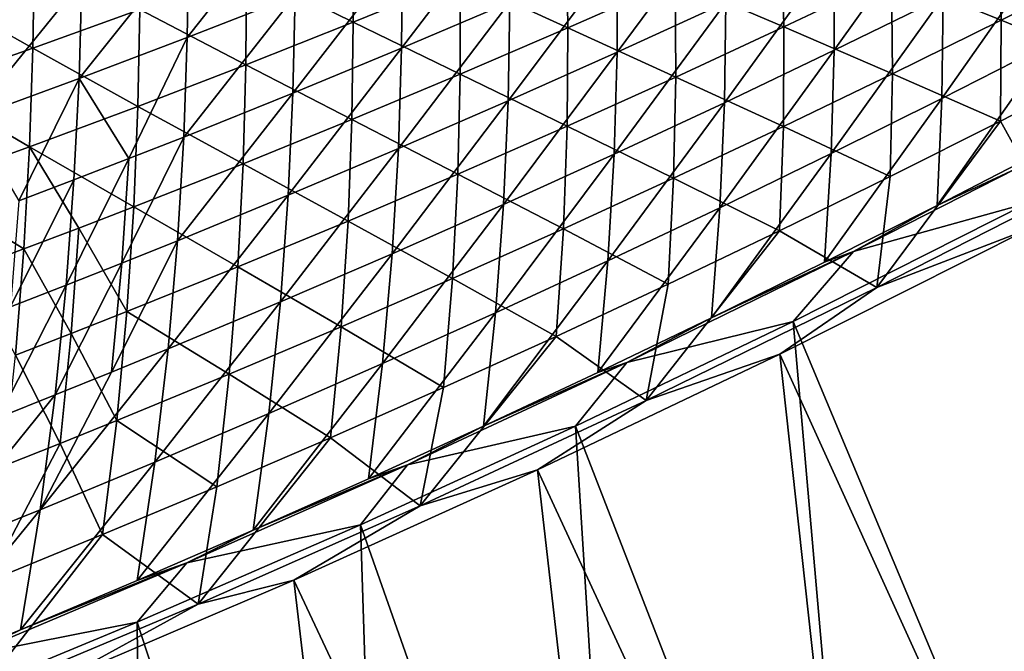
# Model space of a CAD drawing. Header units: metres. Extents: x 0 to 1400, y -1400 to 0.
# Tile 172 of 256: x 784 to 847, y -1267 to -1227. Entities that reach past the tile are written whole.
import ezdxf

# ---------------------------------------------------------------- set-up
doc = ezdxf.new("R2010")
doc.units = ezdxf.units.M

msp = doc.modelspace()

# ---------------------------------------------------------------- linework, layer by layer
at = {"layer": 'None'}
for points in [[(801.623291, -1225.376709, -170.478516), (801.636108, -1219.367065, -198.331894), (794.770752, -1228.067383, -170.442184)], [(801.636108, -1219.367065, -198.331894), (794.869324, -1221.956787, -198.293015), (794.770752, -1228.067383, -170.442184)], [(808.397034, -1228.754028, -142.715805), (815.235229, -1219.7854, -170.55043), (808.444946, -1222.615723, -170.514603)], [(815.275635, -1225.82312, -142.748032), (815.235229, -1219.7854, -170.55043), (808.397034, -1228.754028, -142.715805)], [(822.121033, -1222.823853, -142.780014), (822.105713, -1229.016479, -115.032425), (828.932556, -1219.75708, -142.811737)], [(822.105713, -1229.016479, -115.032425), (829.009583, -1225.848999, -115.05954), (828.932556, -1219.75708, -142.811737)], [(842.710205, -1219.316162, -115.112968), (835.877869, -1222.615356, -115.086388), (835.883606, -1228.887695, -87.386269)], [(842.813416, -1225.486938, -87.4077), (842.710205, -1219.316162, -115.112968), (835.883606, -1228.887695, -87.386269)], [(798.524353, -1223.749878, -198.914917), (805.267517, -1221.136841, -198.944641), (805.311279, -1227.104126, -171.10321)], [(805.267517, -1221.136841, -198.944641), (812.10791, -1224.321167, -171.130386), (805.311279, -1227.104126, -171.10321)], [(839.542786, -1224.154663, -115.69445), (846.348267, -1220.836914, -115.713211), (846.50061, -1226.96521, -88.023132)], [(846.348267, -1220.836914, -115.713211), (853.364929, -1223.482666, -88.036674), (846.50061, -1226.96521, -88.023132)], [(812.10791, -1224.321167, -171.130386), (818.873291, -1221.468994, -171.157486), (818.967834, -1227.4646, -143.367279)], [(818.873291, -1221.468994, -171.157486), (825.787048, -1224.444702, -143.390808), (818.967834, -1227.4646, -143.367279)], [(832.701538, -1227.407471, -115.675613), (825.787048, -1224.444702, -143.390808), (832.572693, -1221.357788, -143.414246)], [(839.542786, -1224.154663, -115.69445), (832.701538, -1227.407471, -115.675613), (832.572693, -1221.357788, -143.414246)], [(794.770752, -1228.067383, -170.442184), (794.869324, -1221.956787, -198.293015), (787.887939, -1230.687256, -170.405624)], [(794.869324, -1221.956787, -198.293015), (788.073669, -1224.47522, -198.253922), (787.887939, -1230.687256, -170.405624)], [(849.7276, -1228.394897, -59.778687), (849.705627, -1222.021851, -87.428871), (842.730347, -1231.963379, -59.763256)], [(849.705627, -1222.021851, -87.428871), (842.813416, -1225.486938, -87.4077), (842.730347, -1231.963379, -59.763256)], [(784.952454, -1228.762085, -198.85527), (778.320557, -1224.99292, -226.712906), (785.064209, -1222.696045, -226.744385)], [(791.752502, -1226.29187, -198.885117), (784.952454, -1228.762085, -198.85527), (785.064209, -1222.696045, -226.744385)], [(801.485657, -1231.616089, -142.683319), (808.397034, -1228.754028, -142.715805), (808.444946, -1222.615723, -170.514603)], [(808.444946, -1222.615723, -170.514603), (801.623291, -1225.376709, -170.478516), (801.485657, -1231.616089, -142.683319)], [(815.275635, -1225.82312, -142.748032), (815.166931, -1232.116821, -115.005066), (822.121033, -1222.823853, -142.780014)], [(815.166931, -1232.116821, -115.005066), (822.105713, -1229.016479, -115.032425), (822.121033, -1222.823853, -142.780014)], [(835.883606, -1228.887695, -87.386269), (835.877869, -1222.615356, -115.086388), (828.916687, -1232.223267, -87.364594)], [(835.877869, -1222.615356, -115.086388), (829.009583, -1225.848999, -115.05954), (828.916687, -1232.223267, -87.364594)], [(846.50061, -1226.96521, -88.023132), (853.364929, -1223.482666, -88.036674), (853.434937, -1229.812622, -60.401867)], [(798.484009, -1229.817383, -171.075974), (791.752502, -1226.29187, -198.885117), (798.524353, -1223.749878, -198.914917)], [(805.311279, -1227.104126, -171.10321), (798.484009, -1229.817383, -171.075974), (798.524353, -1223.749878, -198.914917)], [(839.598999, -1230.384033, -88.009537), (832.701538, -1227.407471, -115.675613), (839.542786, -1224.154663, -115.69445)], [(846.50061, -1226.96521, -88.023132), (839.598999, -1230.384033, -88.009537), (839.542786, -1224.154663, -115.69445)], [(787.887939, -1230.687256, -170.405624), (788.073669, -1224.47522, -198.253922), (780.975464, -1233.235352, -170.368866)], [(788.073669, -1224.47522, -198.253922), (781.249878, -1226.921509, -198.2146), (780.975464, -1233.235352, -170.368866)], [(805.311279, -1227.104126, -171.10321), (812.10791, -1224.321167, -171.130386), (812.115601, -1230.416748, -143.343689)], [(812.10791, -1224.321167, -171.130386), (818.967834, -1227.4646, -143.367279), (812.115601, -1230.416748, -143.343689)], [(818.967834, -1227.4646, -143.367279), (825.787048, -1224.444702, -143.390808), (825.825073, -1230.594604, -115.6567)], [(825.787048, -1224.444702, -143.390808), (832.701538, -1227.407471, -115.675613), (825.825073, -1230.594604, -115.6567)], [(778.320557, -1224.99292, -226.712906), (784.952454, -1228.762085, -198.85527), (778.124756, -1231.159912, -198.825394)], [(801.623291, -1225.376709, -170.478516), (794.542114, -1234.408203, -142.650604), (801.485657, -1231.616089, -142.683319)], [(801.623291, -1225.376709, -170.478516), (794.770752, -1228.067383, -170.442184), (794.542114, -1234.408203, -142.650604)], [(842.730347, -1231.963379, -59.763256), (842.813416, -1225.486938, -87.4077), (835.69458, -1235.467529, -59.747597)], [(842.813416, -1225.486938, -87.4077), (835.883606, -1228.887695, -87.386269), (835.69458, -1235.467529, -59.747597)], [(808.397034, -1228.754028, -142.715805), (808.193604, -1235.14917, -114.977463), (815.275635, -1225.82312, -142.748032)], [(808.193604, -1235.14917, -114.977463), (815.166931, -1232.116821, -115.005066), (815.275635, -1225.82312, -142.748032)], [(828.916687, -1232.223267, -87.364594), (829.009583, -1225.848999, -115.05954), (821.913208, -1235.492798, -87.342682)], [(829.009583, -1225.848999, -115.05954), (822.105713, -1229.016479, -115.032425), (821.913208, -1235.492798, -87.342682)], [(791.626587, -1232.459961, -171.048691), (784.952454, -1228.762085, -198.85527), (791.752502, -1226.29187, -198.885117)], [(798.484009, -1229.817383, -171.075974), (791.626587, -1232.459961, -171.048691), (791.752502, -1226.29187, -198.885117)], [(805.230835, -1233.300171, -143.320038), (798.484009, -1229.817383, -171.075974), (805.311279, -1227.104126, -171.10321)], [(812.115601, -1230.416748, -143.343689), (805.230835, -1233.300171, -143.320038), (805.311279, -1227.104126, -171.10321)], [(825.825073, -1230.594604, -115.6567), (832.701538, -1227.407471, -115.675613), (832.660583, -1233.738281, -87.995872)], [(832.701538, -1227.407471, -115.675613), (839.598999, -1230.384033, -88.009537), (832.660583, -1233.738281, -87.995872)], [(846.466858, -1233.398071, -60.39407), (839.598999, -1230.384033, -88.009537), (846.50061, -1226.96521, -88.023132)], [(853.434937, -1229.812622, -60.401867), (846.466858, -1233.398071, -60.39407), (846.50061, -1226.96521, -88.023132)], [(812.115601, -1230.416748, -143.343689), (818.967834, -1227.4646, -143.367279), (818.913879, -1233.715088, -115.637726)], [(818.967834, -1227.4646, -143.367279), (825.825073, -1230.594604, -115.6567), (818.913879, -1233.715088, -115.637726)], [(794.770752, -1228.067383, -170.442184), (787.887939, -1230.687256, -170.405624), (791.058411, -1235.777832, -142.634171)], [(794.770752, -1228.067383, -170.442184), (791.058411, -1235.777832, -142.634171), (794.542114, -1234.408203, -142.650604)], [(842.730347, -1231.963379, -59.763256), (842.429688, -1238.767822, -32.197659), (849.7276, -1228.394897, -59.778687)], [(842.429688, -1238.767822, -32.197659), (849.541382, -1235.094116, -32.205177), (849.7276, -1228.394897, -59.778687)], [(778.124756, -1231.159912, -198.825394), (784.952454, -1228.762085, -198.85527), (784.739502, -1235.031128, -171.021347)], [(784.952454, -1228.762085, -198.85527), (791.626587, -1232.459961, -171.048691), (784.739502, -1235.031128, -171.021347)], [(801.186401, -1238.112793, -114.949623), (808.397034, -1228.754028, -142.715805), (801.485657, -1231.616089, -142.683319)], [(808.193604, -1235.14917, -114.977463), (808.397034, -1228.754028, -142.715805), (801.186401, -1238.112793, -114.949623)], [(821.913208, -1235.492798, -87.342682), (822.105713, -1229.016479, -115.032425), (814.873657, -1238.695313, -87.320534)], [(822.105713, -1229.016479, -115.032425), (815.166931, -1232.116821, -115.005066), (814.873657, -1238.695313, -87.320534)], [(835.69458, -1235.467529, -59.747597), (835.883606, -1228.887695, -87.386269), (828.620728, -1238.906494, -59.731716)], [(835.883606, -1228.887695, -87.386269), (828.916687, -1232.223267, -87.364594), (828.620728, -1238.906494, -59.731716)], [(798.314087, -1236.114014, -143.296326), (791.626587, -1232.459961, -171.048691), (798.484009, -1229.817383, -171.075974)], [(805.230835, -1233.300171, -143.320038), (798.314087, -1236.114014, -143.296326), (798.484009, -1229.817383, -171.075974)], [(846.466858, -1233.398071, -60.39407), (853.434937, -1229.812622, -60.401867), (849.297546, -1238.525879, -32.84539)], [(811.968506, -1236.767944, -115.618683), (805.230835, -1233.300171, -143.320038), (812.115601, -1230.416748, -143.343689)], [(818.913879, -1233.715088, -115.637726), (811.968506, -1236.767944, -115.618683), (812.115601, -1230.416748, -143.343689)], [(832.660583, -1233.738281, -87.995872), (839.598999, -1230.384033, -88.009537), (839.46051, -1236.919922, -60.386234)], [(839.598999, -1230.384033, -88.009537), (846.466858, -1233.398071, -60.39407), (839.46051, -1236.919922, -60.386234)], [(784.739502, -1235.031128, -171.021347), (777.823364, -1237.530151, -170.993973), (778.124756, -1231.159912, -198.825394)], [(780.975464, -1233.235352, -170.368866), (784.067627, -1238.463745, -142.60112), (787.887939, -1230.687256, -170.405624)], [(784.067627, -1238.463745, -142.60112), (787.566895, -1237.129761, -142.617676), (787.887939, -1230.687256, -170.405624)], [(787.887939, -1230.687256, -170.405624), (787.566895, -1237.129761, -142.617676), (791.058411, -1235.777832, -142.634171)], [(818.913879, -1233.715088, -115.637726), (825.825073, -1230.594604, -115.6567), (825.685852, -1237.026855, -87.982162)], [(825.825073, -1230.594604, -115.6567), (832.660583, -1233.738281, -87.995872), (825.685852, -1237.026855, -87.982162)], [(794.145752, -1241.006836, -114.921562), (801.186401, -1238.112793, -114.949623), (801.485657, -1231.616089, -142.683319)], [(801.485657, -1231.616089, -142.683319), (794.542114, -1234.408203, -142.650604), (794.145752, -1241.006836, -114.921562)], [(814.873657, -1238.695313, -87.320534), (815.166931, -1232.116821, -115.005066), (807.798584, -1241.829956, -87.298164)], [(815.166931, -1232.116821, -115.005066), (808.193604, -1235.14917, -114.977463), (807.798584, -1241.829956, -87.298164)], [(828.620728, -1238.906494, -59.731716), (828.916687, -1232.223267, -87.364594), (821.509338, -1242.279419, -59.715618)], [(828.916687, -1232.223267, -87.364594), (821.913208, -1235.492798, -87.342682), (821.509338, -1242.279419, -59.715618)], [(835.69458, -1235.467529, -59.747597), (835.278625, -1242.376953, -32.189953), (842.730347, -1231.963379, -59.763256)], [(835.278625, -1242.376953, -32.189953), (842.429688, -1238.767822, -32.197659), (842.730347, -1231.963379, -59.763256)], [(784.739502, -1235.031128, -171.021347), (791.626587, -1232.459961, -171.048691), (791.365906, -1238.857666, -143.272568)], [(791.626587, -1232.459961, -171.048691), (798.314087, -1236.114014, -143.296326), (791.365906, -1238.857666, -143.272568)], [(804.989441, -1239.752319, -115.599594), (798.314087, -1236.114014, -143.296326), (805.230835, -1233.300171, -143.320038)], [(811.968506, -1236.767944, -115.618683), (804.989441, -1239.752319, -115.599594), (805.230835, -1233.300171, -143.320038)], [(839.46051, -1236.919922, -60.386234), (846.466858, -1233.398071, -60.39407), (838.609131, -1243.984375, -32.845367)], [(838.609131, -1243.984375, -32.845367), (846.466858, -1233.398071, -60.39407), (849.297546, -1238.525879, -32.84539)], [(818.675354, -1240.248901, -87.968407), (811.968506, -1236.767944, -115.618683), (818.913879, -1233.715088, -115.637726)], [(825.685852, -1237.026855, -87.982162), (818.675354, -1240.248901, -87.968407), (818.913879, -1233.715088, -115.637726)], [(825.685852, -1237.026855, -87.982162), (832.660583, -1233.738281, -87.995872), (832.416382, -1240.376953, -60.378365)], [(832.660583, -1233.738281, -87.995872), (839.46051, -1236.919922, -60.386234), (832.416382, -1240.376953, -60.378365)], [(794.542114, -1234.408203, -142.650604), (790.613098, -1242.427368, -114.907448), (794.145752, -1241.006836, -114.921562)], [(794.542114, -1234.408203, -142.650604), (791.058411, -1235.777832, -142.634171), (790.613098, -1242.427368, -114.907448)], [(784.739502, -1235.031128, -171.021347), (784.38678, -1241.530029, -143.248764), (777.823364, -1237.530151, -170.993973)], [(787.880188, -1240.202759, -143.260666), (784.38678, -1241.530029, -143.248764), (784.739502, -1235.031128, -171.021347)], [(791.365906, -1238.857666, -143.272568), (787.880188, -1240.202759, -143.260666), (784.739502, -1235.031128, -171.021347)], [(807.798584, -1241.829956, -87.298164), (808.193604, -1235.14917, -114.977463), (800.688538, -1244.895874, -87.275581)], [(808.193604, -1235.14917, -114.977463), (801.186401, -1238.112793, -114.949623), (800.688538, -1244.895874, -87.275581)], [(821.509338, -1242.279419, -59.715618), (821.913208, -1235.492798, -87.342682), (814.360962, -1245.585205, -59.699306)], [(821.913208, -1235.492798, -87.342682), (814.873657, -1238.695313, -87.320534), (814.360962, -1245.585205, -59.699306)], [(828.620728, -1238.906494, -59.731716), (828.088684, -1245.920654, -32.18206), (835.69458, -1235.467529, -59.747597)], [(828.088684, -1245.920654, -32.18206), (835.278625, -1242.376953, -32.189953), (835.69458, -1235.467529, -59.747597)], [(847.434998, -1236.436279, -30.910496), (849.541382, -1235.094116, -32.205177), (842.429688, -1238.767822, -32.197659)], [(791.058411, -1235.777832, -142.634171), (787.072266, -1243.830322, -114.893288), (790.613098, -1242.427368, -114.907448)], [(787.566895, -1237.129761, -142.617676), (787.072266, -1243.830322, -114.893288), (791.058411, -1235.777832, -142.634171)], [(791.365906, -1238.857666, -143.272568), (798.314087, -1236.114014, -143.296326), (797.977173, -1242.66748, -115.58046)], [(798.314087, -1236.114014, -143.296326), (804.989441, -1239.752319, -115.599594), (797.977173, -1242.66748, -115.58046)], [(811.629578, -1243.403564, -87.954605), (804.989441, -1239.752319, -115.599594), (811.968506, -1236.767944, -115.618683)], [(818.675354, -1240.248901, -87.968407), (811.629578, -1243.403564, -87.954605), (811.968506, -1236.767944, -115.618683)], [(837.123047, -1241.69751, -30.907106), (847.434998, -1236.436279, -30.910496), (842.429688, -1238.767822, -32.197659)], [(837.123047, -1241.69751, -30.907106), (848.188293, -1238.623901, -29.590418), (847.434998, -1236.436279, -30.910496)], [(784.067627, -1238.463745, -142.60112), (783.523376, -1245.215454, -114.879074), (787.566895, -1237.129761, -142.617676)], [(783.523376, -1245.215454, -114.879074), (787.072266, -1243.830322, -114.893288), (787.566895, -1237.129761, -142.617676)], [(825.335083, -1243.768433, -60.370464), (818.675354, -1240.248901, -87.968407), (825.685852, -1237.026855, -87.982162)], [(832.416382, -1240.376953, -60.378365), (825.335083, -1243.768433, -60.370464), (825.685852, -1237.026855, -87.982162)], [(832.416382, -1240.376953, -60.378365), (839.46051, -1236.919922, -60.386234), (838.609131, -1243.984375, -32.845367)], [(784.38678, -1241.530029, -143.248764), (780.885742, -1242.839233, -143.236862), (777.823364, -1237.530151, -170.993973)], [(793.543945, -1247.892212, -87.252777), (801.186401, -1238.112793, -114.949623), (794.145752, -1241.006836, -114.921562)], [(800.688538, -1244.895874, -87.275581), (801.186401, -1238.112793, -114.949623), (793.543945, -1247.892212, -87.252777)], [(848.188293, -1238.623901, -29.590418), (833.2901, -1246.142822, -29.595346), (853.119019, -1293.587646)], [(833.2901, -1246.142822, -29.595346), (848.188293, -1238.623901, -29.590418), (837.123047, -1241.69751, -30.907106)], [(849.297546, -1238.525879, -32.84539), (848.296997, -1240.247681, -32.175755), (838.609131, -1243.984375, -32.845367)], [(790.93219, -1245.512329, -115.561287), (787.880188, -1240.202759, -143.260666), (791.365906, -1238.857666, -143.272568)], [(797.977173, -1242.66748, -115.58046), (790.93219, -1245.512329, -115.561287), (791.365906, -1238.857666, -143.272568)], [(814.360962, -1245.585205, -59.699306), (814.873657, -1238.695313, -87.320534), (807.176147, -1248.82312, -59.682793)], [(814.873657, -1238.695313, -87.320534), (807.798584, -1241.829956, -87.298164), (807.176147, -1248.82312, -59.682793)], [(821.509338, -1242.279419, -59.715618), (820.860474, -1249.397827, -32.173985), (828.620728, -1238.906494, -59.731716)], [(820.860474, -1249.397827, -32.173985), (828.088684, -1245.920654, -32.18206), (828.620728, -1238.906494, -59.731716)], [(837.123047, -1241.69751, -30.907106), (842.429688, -1238.767822, -32.197659), (835.278625, -1242.376953, -32.189953)], [(797.977173, -1242.66748, -115.58046), (804.989441, -1239.752319, -115.599594), (804.549072, -1246.489746, -87.940773)], [(804.989441, -1239.752319, -115.599594), (811.629578, -1243.403564, -87.954605), (804.549072, -1246.489746, -87.940773)], [(787.397644, -1246.908081, -115.551682), (784.38678, -1241.530029, -143.248764), (787.880188, -1240.202759, -143.260666)], [(790.93219, -1245.512329, -115.561287), (787.397644, -1246.908081, -115.551682), (787.880188, -1240.202759, -143.260666)], [(818.217041, -1247.093384, -60.362541), (811.629578, -1243.403564, -87.954605), (818.675354, -1240.248901, -87.968407)], [(825.335083, -1243.768433, -60.370464), (818.217041, -1247.093384, -60.362541), (818.675354, -1240.248901, -87.968407)], [(838.609131, -1243.984375, -32.845367), (823.937317, -1251.170898, -32.845322), (832.416382, -1240.376953, -60.378365)], [(823.937317, -1251.170898, -32.845322), (825.335083, -1243.768433, -60.370464), (832.416382, -1240.376953, -60.378365)], [(832.444153, -1248.221191, -32.181004), (848.296997, -1240.247681, -32.175755), (853.364624, -1294.329102, -3)], [(848.296997, -1240.247681, -32.175755), (832.444153, -1248.221191, -32.181004), (838.609131, -1243.984375, -32.845367)], [(789.958862, -1249.364014, -87.241302), (793.543945, -1247.892212, -87.252777), (794.145752, -1241.006836, -114.921562)], [(794.145752, -1241.006836, -114.921562), (790.613098, -1242.427368, -114.907448), (789.958862, -1249.364014, -87.241302)], [(783.855103, -1248.286011, -115.542076), (780.885742, -1242.839233, -143.236862), (784.38678, -1241.530029, -143.248764)], [(787.397644, -1246.908081, -115.551682), (783.855103, -1248.286011, -115.542076), (784.38678, -1241.530029, -143.248764)], [(822.717102, -1248.754517, -30.902246), (837.123047, -1241.69751, -30.907106), (828.088684, -1245.920654, -32.18206)], [(822.717102, -1248.754517, -30.902246), (833.2901, -1246.142822, -29.595346), (837.123047, -1241.69751, -30.907106)], [(828.088684, -1245.920654, -32.18206), (837.123047, -1241.69751, -30.907106), (835.278625, -1242.376953, -32.189953)], [(790.613098, -1242.427368, -114.907448), (786.365417, -1250.818115, -87.229774), (789.958862, -1249.364014, -87.241302)], [(790.613098, -1242.427368, -114.907448), (787.072266, -1243.830322, -114.893288), (786.365417, -1250.818115, -87.229774)], [(807.176147, -1248.82312, -59.682793), (807.798584, -1241.829956, -87.298164), (799.955444, -1251.992065, -59.666077)], [(807.798584, -1241.829956, -87.298164), (800.688538, -1244.895874, -87.275581), (799.955444, -1251.992065, -59.666077)], [(814.360962, -1245.585205, -59.699306), (813.594482, -1252.807739, -32.165722), (821.509338, -1242.279419, -59.715618)], [(813.594482, -1252.807739, -32.165722), (820.860474, -1249.397827, -32.173985), (821.509338, -1242.279419, -59.715618)], [(797.434265, -1249.50647, -87.926903), (790.93219, -1245.512329, -115.561287), (797.977173, -1242.66748, -115.58046)], [(804.549072, -1246.489746, -87.940773), (797.434265, -1249.50647, -87.926903), (797.977173, -1242.66748, -115.58046)], [(804.549072, -1246.489746, -87.940773), (811.629578, -1243.403564, -87.954605), (811.062805, -1250.350586, -60.354595)], [(811.629578, -1243.403564, -87.954605), (818.217041, -1247.093384, -60.362541), (811.062805, -1250.350586, -60.354595)], [(787.072266, -1243.830322, -114.893288), (782.763672, -1252.254272, -87.218201), (786.365417, -1250.818115, -87.229774)], [(787.072266, -1243.830322, -114.893288), (783.523376, -1245.215454, -114.879074), (782.763672, -1252.254272, -87.218201)], [(825.335083, -1243.768433, -60.370464), (823.937317, -1251.170898, -32.845322), (818.217041, -1247.093384, -60.362541)], [(838.609131, -1243.984375, -32.845367), (832.444153, -1248.221191, -32.181004), (823.937317, -1251.170898, -32.845322)], [(799.955444, -1251.992065, -59.666077), (800.688538, -1244.895874, -87.275581), (792.69928, -1255.091309, -59.64917)], [(800.688538, -1244.895874, -87.275581), (793.543945, -1247.892212, -87.252777), (792.69928, -1255.091309, -59.64917)], [(790.285828, -1252.453003, -87.913002), (787.397644, -1246.908081, -115.551682), (790.93219, -1245.512329, -115.561287)], [(797.434265, -1249.50647, -87.926903), (790.285828, -1252.453003, -87.913002), (790.93219, -1245.512329, -115.561287)], [(807.176147, -1248.82312, -59.682793), (806.291321, -1256.14917, -32.15728), (814.360962, -1245.585205, -59.699306)], [(806.291321, -1256.14917, -32.15728), (813.594482, -1252.807739, -32.165722), (814.360962, -1245.585205, -59.699306)], [(833.2901, -1246.142822, -29.595346), (819.455627, -1252.799683, -29.600073), (838.060852, -1300.776733)], [(819.455627, -1252.799683, -29.600073), (833.2901, -1246.142822, -29.595346), (822.717102, -1248.754517, -30.902246)], [(820.860474, -1249.397827, -32.173985), (822.717102, -1248.754517, -30.902246), (828.088684, -1245.920654, -32.18206)], [(833.2901, -1246.142822, -29.595346), (838.060852, -1300.776733), (853.119019, -1293.587646)], [(803.872925, -1253.539307, -60.34663), (797.434265, -1249.50647, -87.926903), (804.549072, -1246.489746, -87.940773)], [(811.062805, -1250.350586, -60.354595), (803.872925, -1253.539307, -60.34663), (804.549072, -1246.489746, -87.940773)], [(786.699097, -1253.899658, -87.906044), (783.855103, -1248.286011, -115.542076), (787.397644, -1246.908081, -115.551682)], [(790.285828, -1252.453003, -87.913002), (786.699097, -1253.899658, -87.906044), (787.397644, -1246.908081, -115.551682)], [(823.937317, -1251.170898, -32.845322), (809.568848, -1257.870117, -32.84531), (818.217041, -1247.093384, -60.362541)], [(818.217041, -1247.093384, -60.362541), (809.568848, -1257.870117, -32.84531), (811.062805, -1250.350586, -60.354595)], [(785.408386, -1258.119751, -59.63208), (793.543945, -1247.892212, -87.252777), (789.958862, -1249.364014, -87.241302)], [(792.69928, -1255.091309, -59.64917), (793.543945, -1247.892212, -87.252777), (785.408386, -1258.119751, -59.63208)], [(786.699097, -1253.899658, -87.906044), (783.104126, -1255.328369, -87.899086), (783.855103, -1248.286011, -115.542076)], [(817.02478, -1255.583862, -32.186291), (832.444153, -1248.221191, -32.181004), (838.288513, -1301.524536, -3)], [(832.444153, -1248.221191, -32.181004), (817.02478, -1255.583862, -32.186291), (823.937317, -1251.170898, -32.845322)], [(838.288513, -1301.524536, -3), (832.444153, -1248.221191, -32.181004), (853.364624, -1294.329102, -3)], [(799.955444, -1251.992065, -59.666077), (798.951599, -1259.421387, -32.148655), (807.176147, -1248.82312, -59.682793)], [(798.951599, -1259.421387, -32.148655), (806.291321, -1256.14917, -32.15728), (807.176147, -1248.82312, -59.682793)], [(808.76709, -1255.267944, -30.897413), (822.717102, -1248.754517, -30.902246), (813.594482, -1252.807739, -32.165722)], [(808.76709, -1255.267944, -30.897413), (819.455627, -1252.799683, -29.600073), (822.717102, -1248.754517, -30.902246)], [(822.717102, -1248.754517, -30.902246), (820.860474, -1249.397827, -32.173985), (813.594482, -1252.807739, -32.165722)], [(786.365417, -1250.818115, -87.229774), (785.408386, -1258.119751, -59.63208), (789.958862, -1249.364014, -87.241302)], [(796.647949, -1256.658447, -60.338657), (790.285828, -1252.453003, -87.913002), (797.434265, -1249.50647, -87.926903)], [(803.872925, -1253.539307, -60.34663), (796.647949, -1256.658447, -60.338657), (797.434265, -1249.50647, -87.926903)], [(809.568848, -1257.870117, -32.84531), (803.872925, -1253.539307, -60.34663), (811.062805, -1250.350586, -60.354595)], [(782.763672, -1252.254272, -87.218201), (778.083313, -1261.076416, -59.614807), (786.365417, -1250.818115, -87.229774)], [(778.083313, -1261.076416, -59.614807), (785.408386, -1258.119751, -59.63208), (786.365417, -1250.818115, -87.229774)], [(823.937317, -1251.170898, -32.845322), (817.02478, -1255.583862, -32.186291), (809.568848, -1257.870117, -32.84531)], [(789.388367, -1259.707031, -60.330673), (786.699097, -1253.899658, -87.906044), (790.285828, -1252.453003, -87.913002)], [(796.647949, -1256.658447, -60.338657), (789.388367, -1259.707031, -60.330673), (790.285828, -1252.453003, -87.913002)], [(792.69928, -1255.091309, -59.64917), (791.575745, -1262.623291, -32.139851), (799.955444, -1251.992065, -59.666077)], [(791.575745, -1262.623291, -32.139851), (798.951599, -1259.421387, -32.148655), (799.955444, -1251.992065, -59.666077)], [(819.455627, -1252.799683, -29.600073), (805.771667, -1259.081299, -29.604885), (822.869812, -1307.68042)], [(805.771667, -1259.081299, -29.604885), (819.455627, -1252.799683, -29.600073), (808.76709, -1255.267944, -30.897413)], [(808.76709, -1255.267944, -30.897413), (813.594482, -1252.807739, -32.165722), (806.291321, -1256.14917, -32.15728)], [(819.455627, -1252.799683, -29.600073), (822.869812, -1307.68042), (838.060852, -1300.776733)], [(809.568848, -1257.870117, -32.84531), (795.460693, -1264.126587, -32.845314), (803.872925, -1253.539307, -60.34663)], [(795.460693, -1264.126587, -32.845314), (796.647949, -1256.658447, -60.338657), (803.872925, -1253.539307, -60.34663)], [(789.388367, -1259.707031, -60.330673), (782.094727, -1262.684082, -60.322685), (786.699097, -1253.899658, -87.906044)], [(782.094727, -1262.684082, -60.322685), (783.104126, -1255.328369, -87.899086), (786.699097, -1253.899658, -87.906044)], [(785.408386, -1258.119751, -59.63208), (784.164429, -1265.754028, -32.130867), (792.69928, -1255.091309, -59.64917)], [(784.164429, -1265.754028, -32.130867), (791.575745, -1262.623291, -32.139851), (792.69928, -1255.091309, -59.64917)], [(794.744812, -1261.502563, -30.892433), (808.76709, -1255.267944, -30.897413), (798.951599, -1259.421387, -32.148655)], [(794.744812, -1261.502563, -30.892433), (805.771667, -1259.081299, -29.604885), (808.76709, -1255.267944, -30.897413)], [(798.951599, -1259.421387, -32.148655), (808.76709, -1255.267944, -30.897413), (806.291321, -1256.14917, -32.15728)], [(801.54425, -1262.593018, -32.191765), (817.02478, -1255.583862, -32.186291), (823.079224, -1308.434082, -3)], [(817.02478, -1255.583862, -32.186291), (801.54425, -1262.593018, -32.191765), (809.568848, -1257.870117, -32.84531)], [(823.079224, -1308.434082, -3), (817.02478, -1255.583862, -32.186291), (838.288513, -1301.524536, -3)], [(796.647949, -1256.658447, -60.338657), (795.460693, -1264.126587, -32.845314), (789.388367, -1259.707031, -60.330673)], [(809.568848, -1257.870117, -32.84531), (801.54425, -1262.593018, -32.191765), (795.460693, -1264.126587, -32.845314)], [(778.083313, -1261.076416, -59.614807), (776.718384, -1268.812378, -32.121712), (785.408386, -1258.119751, -59.63208)], [(776.718384, -1268.812378, -32.121712), (784.164429, -1265.754028, -32.130867), (785.408386, -1258.119751, -59.63208)], [(805.771667, -1259.081299, -29.604885), (791.58374, -1265.281128, -29.610012), (807.549744, -1314.292847)], [(791.58374, -1265.281128, -29.610012), (805.771667, -1259.081299, -29.604885), (794.744812, -1261.502563, -30.892433)], [(805.771667, -1259.081299, -29.604885), (807.549744, -1314.292847), (822.869812, -1307.68042)], [(795.460693, -1264.126587, -32.845314), (781.331604, -1270.077026, -32.845306), (789.388367, -1259.707031, -60.330673)], [(789.388367, -1259.707031, -60.330673), (781.331604, -1270.077026, -32.845306), (782.094727, -1262.684082, -60.322685)], [(791.575745, -1262.623291, -32.139851), (794.744812, -1261.502563, -30.892433), (798.951599, -1259.421387, -32.148655)], [(780.74762, -1267.417969, -30.887346), (794.744812, -1261.502563, -30.892433), (784.164429, -1265.754028, -32.130867)], [(780.74762, -1267.417969, -30.887346), (791.58374, -1265.281128, -29.610012), (794.744812, -1261.502563, -30.892433)], [(794.744812, -1261.502563, -30.892433), (791.575745, -1262.623291, -32.139851), (784.164429, -1265.754028, -32.130867)], [(786.505432, -1269.041016, -32.197243), (801.54425, -1262.593018, -32.191765), (807.740845, -1315.052124, -3)], [(801.54425, -1262.593018, -32.191765), (786.505432, -1269.041016, -32.197243), (795.460693, -1264.126587, -32.845314)], [(807.740845, -1315.052124, -3), (801.54425, -1262.593018, -32.191765), (823.079224, -1308.434082, -3)], [(795.460693, -1264.126587, -32.845314), (786.505432, -1269.041016, -32.197243), (781.331604, -1270.077026, -32.845306)], [(791.58374, -1265.281128, -29.610012), (777.498535, -1271.125, -29.615236), (792.104797, -1320.608032)], [(777.498535, -1271.125, -29.615236), (791.58374, -1265.281128, -29.610012), (780.74762, -1267.417969, -30.887346)], [(791.58374, -1265.281128, -29.610012), (792.104797, -1320.608032), (807.549744, -1314.292847)], [(780.74762, -1267.417969, -30.887346), (784.164429, -1265.754028, -32.130867), (776.718384, -1268.812378, -32.121712)]]:
    msp.add_3dface(points, dxfattribs=at)

doc.saveas('drawing.dxf')
